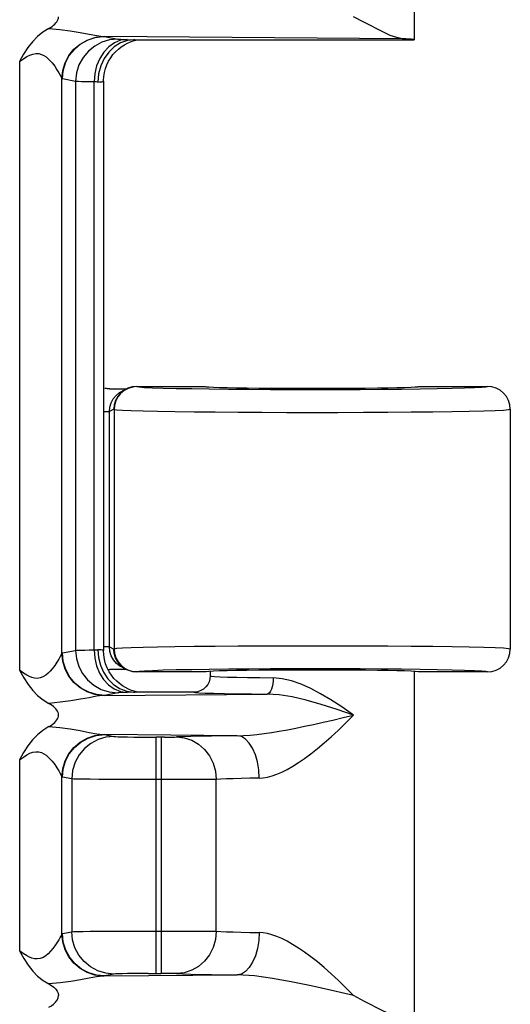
# Model space of a CAD drawing. Header units: inches. Extents: x 0 to 56.7, y 0 to 36.7.
# Tile 49 of 50: x 52.092 to 52.844, y 21.711 to 23.22. Entities that reach past the tile are written whole.
import ezdxf

# ---------------------------------------------------------------- set-up
doc = ezdxf.new("R2010")
doc.units = ezdxf.units.IN
doc.header["$LTSCALE"] = 3.116667
doc.header["$MEASUREMENT"] = 0
doc.layers.add('_104129', color=7, linetype='CONTINUOUS')
doc.layers.add('_145643', color=7, linetype='CONTINUOUS')

msp = doc.modelspace()

# ---------------------------------------------------------------- linework, layer by layer
at = {"layer": '_104129', "color": 7, "linetype": 'Continuous'}
for p, q in [((52.2298, 22.654), (52.2419, 22.6541)), ((52.2419, 22.6541), (52.2557, 22.6542)), ((52.2446, 22.6484), (52.2484, 22.6507)), ((52.2553, 22.6541), (52.2484, 22.6507)), ((52.2709, 22.6578), (52.3761, 22.6578)), ((52.7036, 22.6578), (52.8086, 22.6578)), ((52.2393, 22.6441), (52.2446, 22.6484)), ((52.229, 22.6193), (52.2297, 22.6261)), ((52.8436, 22.6228), (52.8436, 22.2553)), ((52.2297, 22.2518), (52.229, 22.2587)), ((52.2451, 22.2293), (52.24, 22.2333)), ((52.2484, 22.2274), (52.2451, 22.2293)), ((52.2508, 22.2263), (52.2484, 22.2274)), ((52.2484, 22.2274), (52.2553, 22.224)), ((52.2411, 22.224), (52.2298, 22.224)), ((52.2557, 22.2238), (52.2411, 22.224)), ((52.3761, 22.2203), (52.2709, 22.2203)), ((52.8086, 22.2203), (52.7036, 22.2203))]:
    msp.add_line(p, q, dxfattribs=at)
at = {"layer": '_104129', "color": 9, "linetype": 'Continuous'}
for p, q in [((52.2709, 22.6578), (52.2713, 22.6576)), ((52.5102, 22.6531), (52.5448, 22.6531)), ((52.2462, 22.647), (52.242, 22.6417)), ((52.22, 22.6193), (52.229, 22.6193)), ((52.236, 22.6228), (52.229, 22.6193)), ((52.229, 22.2587), (52.229, 22.6193)), ((52.236, 22.6228), (52.2363, 22.6226)), ((52.2363, 22.6226), (52.2363, 22.2554)), ((52.3914, 22.6187), (52.4264, 22.6184)), ((52.656, 22.6184), (52.6916, 22.6187)), ((52.229, 22.2587), (52.22, 22.2587)), ((52.229, 22.2587), (52.236, 22.2553)), ((52.2363, 22.2554), (52.236, 22.2553)), ((52.2646, 22.2211), (52.2713, 22.2204)), ((52.2713, 22.2204), (52.2709, 22.2203)), ((52.382, 22.2241), (52.3553, 22.2237)), ((52.5448, 22.225), (52.5102, 22.2249))]:
    msp.add_line(p, q, dxfattribs=at)
at = {"layer": '_104129', "color": 7, "linetype": 'Continuous'}
for points in [[(52.2298, 22.654), (52.2285, 22.654), (52.2272, 22.6541), (52.2259, 22.6542), (52.2246, 22.6544), (52.2233, 22.6546), (52.2221, 22.6548)], [(52.2553, 22.6541), (52.2515, 22.6519), (52.2462, 22.6475), (52.2418, 22.6422), (52.2386, 22.6362), (52.2366, 22.6296), (52.236, 22.6228)], [(52.2709, 22.6578), (52.2641, 22.6571), (52.2575, 22.6551), (52.2553, 22.6541)], [(52.8436, 22.6228), (52.8429, 22.6296), (52.8409, 22.6362), (52.8377, 22.6422), (52.8333, 22.6475), (52.8281, 22.6519), (52.822, 22.6551), (52.8154, 22.6571), (52.8086, 22.6578)], [(52.2297, 22.6261), (52.2317, 22.6327), (52.2349, 22.6388), (52.2393, 22.6441)], [(52.24, 22.2333), (52.2353, 22.2387), (52.2318, 22.2451), (52.2297, 22.2518)], [(52.2553, 22.224), (52.2515, 22.2262), (52.2462, 22.2305), (52.2418, 22.2358), (52.2386, 22.2419), (52.2366, 22.2485), (52.236, 22.2553)], [(52.8086, 22.2203), (52.8154, 22.221), (52.822, 22.223), (52.8281, 22.2262), (52.8333, 22.2305), (52.8377, 22.2358), (52.8409, 22.2419), (52.8429, 22.2484), (52.8436, 22.2553)], [(52.227, 22.2239), (52.2271, 22.2239), (52.2284, 22.224), (52.2298, 22.224)], [(52.2709, 22.2203), (52.2641, 22.2209), (52.2575, 22.2229), (52.2553, 22.224)]]:
    msp.add_lwpolyline(points, dxfattribs=at)
at = {"layer": '_104129', "color": 9, "linetype": 'Continuous'}
for points in [[(52.2713, 22.6576), (52.2643, 22.6569), (52.2577, 22.6548), (52.2515, 22.6515), (52.2462, 22.647)], [(52.2713, 22.6576), (52.2748, 22.657), (52.2827, 22.6564), (52.295, 22.6558), (52.3114, 22.6553), (52.3316, 22.6548), (52.3553, 22.6544), (52.382, 22.654)], [(52.382, 22.654), (52.4114, 22.6536), (52.4429, 22.6534), (52.476, 22.6532), (52.5102, 22.6531)], [(52.5448, 22.6531), (52.5794, 22.6531), (52.6133, 22.6533), (52.646, 22.6535), (52.677, 22.6537)], [(52.677, 22.6537), (52.7056, 22.6541), (52.7316, 22.6545), (52.7543, 22.6549), (52.7734, 22.6554), (52.7886, 22.656), (52.7997, 22.6566), (52.8063, 22.6572), (52.8086, 22.6578)], [(52.242, 22.6417), (52.2389, 22.6358), (52.2369, 22.6293), (52.2363, 22.6226)], [(52.2363, 22.6226), (52.2401, 22.622), (52.2489, 22.6214), (52.2625, 22.6209), (52.2806, 22.6203), (52.3029, 22.6198), (52.3292, 22.6194), (52.3588, 22.619), (52.3914, 22.6187)], [(52.6916, 22.6187), (52.7246, 22.619), (52.7545, 22.6195), (52.7807, 22.6199), (52.8028, 22.6204), (52.8204, 22.621), (52.8332, 22.6216), (52.841, 22.6222), (52.8436, 22.6228)], [(52.4264, 22.6184), (52.4632, 22.6182), (52.5012, 22.6181), (52.5398, 22.6181)], [(52.5398, 22.6181), (52.5794, 22.6181), (52.6184, 22.6182), (52.656, 22.6184)], [(52.5398, 22.26), (52.5012, 22.2599), (52.4632, 22.2598), (52.4264, 22.2596), (52.3914, 22.2594), (52.3588, 22.259), (52.3292, 22.2587), (52.3029, 22.2582), (52.2806, 22.2577), (52.2625, 22.2572), (52.2489, 22.2566), (52.2401, 22.256), (52.2363, 22.2554)], [(52.8436, 22.2553), (52.841, 22.2559), (52.8332, 22.2565), (52.8204, 22.2571), (52.8028, 22.2576), (52.7807, 22.2581), (52.7545, 22.2586), (52.7246, 22.259), (52.6916, 22.2593), (52.656, 22.2596), (52.6184, 22.2598), (52.5794, 22.2599), (52.5398, 22.26)], [(52.2363, 22.2554), (52.237, 22.2485), (52.239, 22.2418), (52.2424, 22.2357), (52.2469, 22.2303), (52.2522, 22.2261), (52.2581, 22.223), (52.2646, 22.2211)], [(52.3553, 22.2237), (52.3316, 22.2233), (52.3114, 22.2228), (52.295, 22.2222), (52.2827, 22.2217), (52.2748, 22.2211), (52.2713, 22.2204)], [(52.5102, 22.2249), (52.476, 22.2248), (52.4429, 22.2247), (52.4114, 22.2244), (52.382, 22.2241)], [(52.677, 22.2243), (52.646, 22.2246), (52.6133, 22.2248), (52.5794, 22.2249), (52.5448, 22.225)], [(52.8086, 22.2203), (52.8063, 22.2209), (52.7997, 22.2215), (52.7886, 22.2221), (52.7734, 22.2226), (52.7543, 22.2231), (52.7316, 22.2236), (52.7056, 22.224), (52.677, 22.2243)]]:
    msp.add_lwpolyline(points, dxfattribs=at)
at = {"layer": '_104129', "color": 7, "linetype": 'Continuous'}
for centre, start_param, end_param in [((52.5398, 22.6578), -3.141593, 0), ((52.5398, 22.2203), 6.283185, 9.424778)]:
    msp.add_ellipse(centre, major_axis=(0.1638, 0), ratio=0.017455, start_param=start_param, end_param=end_param, dxfattribs=at)
at = {"layer": '_145643', "color": 7, "linetype": 'Continuous'}
for p, q in [((52.6961, 23.7203), (52.6961, 23.1892)), ((52.6202, 23.2154), (52.6033, 23.2242)), ((52.268, 23.1892), (52.2664, 23.1892)), ((52.268, 23.1892), (52.6962, 23.1892)), ((52.231, 23.1616), (52.2345, 23.1664)), ((52.2278, 23.1564), (52.231, 23.1616)), ((52.22, 23.1254), (52.22, 22.2531)), ((52.2287, 22.2206), (52.2257, 22.2264)), ((52.3836, 22.2143), (52.3832, 22.2097)), ((52.3836, 22.2203), (52.3836, 22.2143)), ((52.6961, 22.2203), (52.6961, 21.6892)), ((52.2584, 22.1939), (52.2537, 22.1962)), ((52.2664, 22.1893), (52.268, 22.1893)), ((52.3586, 22.1892), (52.268, 22.1892)), ((52.6202, 21.7154), (52.6033, 21.7242))]:
    msp.add_line(p, q, dxfattribs=at)
at = {"layer": '_145643', "color": 9, "linetype": 'Continuous'}
for p, q in [((52.6778, 23.1906), (52.2218, 23.1942)), ((52.2218, 23.1942), (52.2419, 23.1901)), ((52.0915, 23.1557), (52.0915, 22.2228)), ((52.1563, 22.2488), (52.1563, 23.1297)), ((52.1772, 23.1252), (52.1571, 23.1292)), ((52.1772, 23.1252), (52.1772, 22.2533)), ((52.2087, 23.1244), (52.2055, 23.1245)), ((52.2055, 22.254), (52.2055, 23.1245)), ((52.1571, 22.2493), (52.1772, 22.2533)), ((52.2097, 22.2542), (52.2115, 22.2543)), ((52.3836, 22.2143), (52.3853, 22.2138)), ((52.2419, 22.1884), (52.2218, 22.1843)), ((52.2218, 22.1843), (52.4708, 22.1863)), ((52.4249, 22.1226), (52.2218, 22.1242)), ((52.2218, 22.1242), (52.2361, 22.1213)), ((52.3135, 22.1203), (52.3008, 22.1203)), ((52.3008, 21.7582), (52.3008, 22.1203)), ((52.3083, 22.1203), (52.3083, 21.7582)), ((52.3135, 22.1203), (52.3226, 22.1204)), ((52.0915, 22.0857), (52.0915, 21.7928)), ((52.1563, 21.8188), (52.1563, 22.0597)), ((52.1713, 22.0563), (52.1571, 22.0592)), ((52.1713, 22.0563), (52.1713, 21.8222)), ((52.3706, 22.0554), (52.3481, 22.0553)), ((52.3873, 22.0555), (52.3706, 22.0554)), ((52.3929, 22.0556), (52.3873, 22.0555)), ((52.3929, 21.8229), (52.3929, 22.0556)), ((52.1571, 21.8193), (52.1713, 21.8222)), ((52.2816, 21.8232), (52.322, 21.8232)), ((52.322, 21.8232), (52.3481, 21.8232)), ((52.3481, 21.8232), (52.3706, 21.8231)), ((52.2361, 21.7572), (52.2218, 21.7543)), ((52.2218, 21.7543), (52.4249, 21.7559)), ((52.2885, 21.7582), (52.3083, 21.7582))]:
    msp.add_line(p, q, dxfattribs=at)
at = {"layer": '_145643', "color": 7, "linetype": 'Continuous'}
for points in [[(52.1363, 23.2064), (52.1389, 23.2079), (52.1414, 23.2095), (52.1436, 23.2112), (52.1455, 23.213), (52.1472, 23.2148), (52.1486, 23.2167), (52.1497, 23.2186), (52.1505, 23.2205), (52.151, 23.2224), (52.1511, 23.2242)], [(52.6778, 23.1906), (52.6695, 23.1923), (52.6596, 23.1958), (52.6482, 23.201), (52.6202, 23.2154)], [(52.1363, 23.2064), (52.127, 23.2007), (52.1186, 23.1939), (52.1111, 23.1861), (52.1041, 23.1771), (52.0976, 23.167), (52.0915, 23.1557)], [(52.2463, 23.1843), (52.2366, 23.1783), (52.228, 23.1702), (52.221, 23.1604), (52.2158, 23.1492)], [(52.2345, 23.1664), (52.2385, 23.1708), (52.2428, 23.1748), (52.2473, 23.1783), (52.252, 23.1813), (52.2566, 23.1838), (52.2612, 23.1858), (52.2656, 23.1874), (52.2696, 23.1884), (52.2728, 23.1891), (52.2737, 23.1892)], [(52.2664, 23.1892), (52.257, 23.188), (52.2463, 23.1843)], [(52.6962, 23.1892), (52.6956, 23.1895), (52.694, 23.1897), (52.6914, 23.1899), (52.6878, 23.1901), (52.6833, 23.1904), (52.6778, 23.1906)], [(52.2158, 23.1492), (52.2126, 23.1368), (52.2115, 23.1242)], [(52.2204, 23.1329), (52.2214, 23.139), (52.223, 23.1451), (52.2252, 23.1509), (52.2278, 23.1564)], [(52.22, 23.1254), (52.22, 23.1266), (52.2204, 23.1329)], [(52.2115, 22.2543), (52.2124, 22.2425), (52.2153, 22.2307)], [(52.2257, 22.2264), (52.2233, 22.2327), (52.2214, 22.2394), (52.2203, 22.2465), (52.22, 22.2531)], [(52.2153, 22.2307), (52.2201, 22.2197), (52.2268, 22.2098), (52.235, 22.2015), (52.2447, 22.195)], [(52.0915, 22.2228), (52.0978, 22.2113), (52.1045, 22.2009), (52.1115, 22.1919), (52.1191, 22.184), (52.1274, 22.1774), (52.1363, 22.1721)], [(52.236, 22.2104), (52.2322, 22.2152), (52.2287, 22.2206)], [(52.2537, 22.1962), (52.2491, 22.199), (52.2445, 22.2023), (52.2402, 22.2061), (52.236, 22.2104)], [(52.3832, 22.2097), (52.3819, 22.2051), (52.3798, 22.2009), (52.3769, 22.1972), (52.3733, 22.1941), (52.3691, 22.1916), (52.3641, 22.1899), (52.3586, 22.1892)], [(52.2447, 22.195), (52.256, 22.1907), (52.2664, 22.1893)], [(52.2736, 22.1892), (52.2708, 22.1898), (52.2672, 22.1907), (52.263, 22.192), (52.2584, 22.1939)], [(52.1511, 22.1542), (52.151, 22.1561), (52.1505, 22.158), (52.1497, 22.1599), (52.1486, 22.1618), (52.1472, 22.1637), (52.1455, 22.1655), (52.1436, 22.1673), (52.1414, 22.169), (52.1389, 22.1706), (52.1363, 22.1721)], [(52.1363, 22.1364), (52.1389, 22.1379), (52.1414, 22.1395), (52.1436, 22.1412), (52.1455, 22.143), (52.1472, 22.1448), (52.1486, 22.1467), (52.1497, 22.1486), (52.1505, 22.1505), (52.151, 22.1524), (52.1511, 22.1542)], [(52.1363, 22.1364), (52.127, 22.1307), (52.1186, 22.1239), (52.1111, 22.1161), (52.1041, 22.1071), (52.0976, 22.097), (52.0915, 22.0857)], [(52.0915, 21.7928), (52.0978, 21.7813), (52.1045, 21.7709), (52.1115, 21.7619), (52.1191, 21.754), (52.1274, 21.7474), (52.1363, 21.7421)], [(52.1363, 21.7421), (52.1403, 21.7397), (52.1438, 21.7371), (52.1468, 21.7342), (52.1491, 21.7311), (52.1505, 21.7278), (52.1511, 21.7242)], [(52.1363, 21.7064), (52.1401, 21.7087), (52.1436, 21.7112), (52.1466, 21.7141), (52.149, 21.7172), (52.1504, 21.7206), (52.1511, 21.7242)], [(52.6778, 21.6906), (52.6695, 21.6923), (52.6596, 21.6958), (52.6482, 21.701), (52.6202, 21.7154)]]:
    msp.add_lwpolyline(points, dxfattribs=at)
at = {"layer": '_145643', "color": 9, "linetype": 'Continuous'}
for points in [[(52.1363, 23.2064), (52.1529, 23.205), (52.1688, 23.2029), (52.1842, 23.2003), (52.1981, 23.1977), (52.2096, 23.1956), (52.2188, 23.1943)], [(52.1563, 23.1297), (52.1576, 23.1419), (52.1612, 23.1539), (52.1669, 23.1648), (52.1747, 23.1745), (52.184, 23.1825), (52.1948, 23.1886), (52.2066, 23.1927), (52.2188, 23.1943)], [(52.1571, 23.1292), (52.1583, 23.1417), (52.1619, 23.1537), (52.1676, 23.1647), (52.1754, 23.1744), (52.1851, 23.1826), (52.1964, 23.1889), (52.2088, 23.1928), (52.2218, 23.1942)], [(52.2188, 23.1943), (52.2193, 23.1943), (52.2198, 23.1943), (52.2203, 23.1942), (52.2208, 23.1942), (52.2213, 23.1942), (52.2218, 23.1942)], [(52.2419, 23.1901), (52.2294, 23.1889), (52.2175, 23.1853), (52.2066, 23.1795), (52.1969, 23.1718), (52.1887, 23.162), (52.1824, 23.1507), (52.1785, 23.1383), (52.1772, 23.1252)], [(52.2561, 23.1895), (52.2463, 23.1882), (52.2368, 23.1844), (52.2281, 23.1783), (52.2205, 23.1703), (52.2142, 23.1605), (52.2095, 23.1493)], [(52.2419, 23.1901), (52.2428, 23.19), (52.2443, 23.1899), (52.2464, 23.1898), (52.2491, 23.1897), (52.2523, 23.1896), (52.268, 23.1892)], [(52.0915, 23.1557), (52.0974, 23.1599), (52.1027, 23.1632), (52.1073, 23.1656), (52.1116, 23.1672), (52.1162, 23.168), (52.1207, 23.1679), (52.1249, 23.1667), (52.1288, 23.1649), (52.1319, 23.1629), (52.1348, 23.1604), (52.1379, 23.1573), (52.1413, 23.1536), (52.1452, 23.1485), (52.1487, 23.1432), (52.1515, 23.1386), (52.1537, 23.1347), (52.1553, 23.1317), (52.1563, 23.1297)], [(52.2095, 23.1493), (52.2066, 23.1372), (52.2055, 23.1245)], [(52.1563, 23.1297), (52.1564, 23.1295), (52.1566, 23.1294), (52.1567, 23.1293), (52.1568, 23.1293), (52.157, 23.1292), (52.1571, 23.1292)], [(52.2055, 23.1245), (52.198, 23.1246), (52.1915, 23.1247), (52.1861, 23.1248), (52.1819, 23.1249), (52.1789, 23.125), (52.1772, 23.1252)], [(52.2115, 23.1242), (52.2106, 23.1243), (52.2087, 23.1244)], [(52.2115, 23.1242), (52.214, 23.1244), (52.2161, 23.1246), (52.2178, 23.1248), (52.219, 23.125), (52.2198, 23.1252), (52.22, 23.1254)], [(52.1563, 22.2488), (52.1553, 22.2468), (52.1537, 22.2439), (52.1515, 22.2399), (52.1487, 22.2352), (52.1452, 22.2301), (52.1414, 22.2251), (52.1383, 22.2215), (52.1352, 22.2185), (52.1314, 22.2154), (52.1272, 22.2128), (52.1229, 22.2112), (52.1185, 22.2104), (52.1143, 22.2107), (52.1103, 22.2118), (52.1065, 22.2132), (52.1025, 22.2154), (52.0974, 22.2186), (52.0915, 22.2228)], [(52.1563, 22.2488), (52.1564, 22.249), (52.1566, 22.2491), (52.1567, 22.2492), (52.1568, 22.2492), (52.157, 22.2493), (52.1571, 22.2493)], [(52.2188, 22.1842), (52.2066, 22.1858), (52.1948, 22.1899), (52.184, 22.196), (52.1747, 22.204), (52.1669, 22.2137), (52.1612, 22.2246), (52.1576, 22.2366), (52.1563, 22.2488)], [(52.2218, 22.1843), (52.2093, 22.1856), (52.1974, 22.1892), (52.1865, 22.1949), (52.1768, 22.2027), (52.1686, 22.2125), (52.1623, 22.2238), (52.1584, 22.2362), (52.1571, 22.2493)], [(52.1772, 22.2533), (52.1789, 22.2535), (52.1819, 22.2536), (52.1861, 22.2537), (52.1915, 22.2538), (52.198, 22.2539), (52.2055, 22.254)], [(52.1772, 22.2533), (52.1784, 22.2408), (52.182, 22.2288), (52.1877, 22.2178), (52.1955, 22.2081), (52.2052, 22.1999), (52.2165, 22.1936), (52.2289, 22.1897), (52.2419, 22.1884)], [(52.2055, 22.254), (52.2066, 22.254), (52.2097, 22.2542)], [(52.2055, 22.254), (52.2066, 22.2415), (52.2094, 22.2296)], [(52.22, 22.2531), (52.2198, 22.2533), (52.219, 22.2535), (52.2178, 22.2537), (52.2161, 22.2539), (52.214, 22.2541), (52.2115, 22.2543)], [(52.2094, 22.2296), (52.214, 22.2186), (52.22, 22.2089), (52.2276, 22.2007), (52.2364, 22.1944), (52.246, 22.1904), (52.2561, 22.189)], [(52.3853, 22.2138), (52.3903, 22.2133), (52.3986, 22.2129)], [(52.3986, 22.2129), (52.41, 22.2125), (52.4242, 22.2121), (52.4409, 22.2118), (52.4597, 22.2115), (52.4803, 22.2113)], [(52.4803, 22.2113), (52.4801, 22.2065), (52.4795, 22.2018), (52.4787, 22.1975), (52.4775, 22.1938), (52.476, 22.1907), (52.4744, 22.1883), (52.4726, 22.1869), (52.4708, 22.1863)], [(52.6033, 22.1542), (52.5855, 22.1667), (52.5684, 22.1776), (52.5527, 22.1869), (52.5377, 22.1947), (52.5228, 22.2014), (52.5082, 22.2065), (52.494, 22.2098), (52.4803, 22.2113)], [(52.2188, 22.1842), (52.2094, 22.1829), (52.1981, 22.1808), (52.1848, 22.1783), (52.1699, 22.1758), (52.1537, 22.1737), (52.1363, 22.1721)], [(52.2218, 22.1843), (52.2213, 22.1843), (52.2208, 22.1843), (52.2203, 22.1843), (52.2198, 22.1842), (52.2193, 22.1842), (52.2188, 22.1842)], [(52.268, 22.1892), (52.2523, 22.1889), (52.2491, 22.1888), (52.2464, 22.1887), (52.2443, 22.1886), (52.2428, 22.1885), (52.2419, 22.1884)], [(52.3586, 22.1892), (52.3606, 22.1888), (52.3663, 22.1883), (52.376, 22.1879), (52.3891, 22.1875), (52.4056, 22.1871), (52.425, 22.1868)], [(52.425, 22.1868), (52.4467, 22.1865), (52.4708, 22.1863)], [(52.6033, 22.1542), (52.5781, 22.1628), (52.5539, 22.1705), (52.5309, 22.1769), (52.5092, 22.1819), (52.4891, 22.1852), (52.4708, 22.1863)], [(52.4249, 22.1226), (52.4345, 22.1228), (52.4446, 22.1235), (52.4551, 22.1245), (52.4661, 22.1259), (52.4776, 22.1276), (52.4895, 22.1295), (52.5019, 22.1317), (52.5148, 22.1342), (52.5282, 22.137), (52.5421, 22.1399), (52.5565, 22.1432), (52.5715, 22.1466), (52.5872, 22.1503), (52.6033, 22.1542)], [(52.4587, 22.0576), (52.4649, 22.058), (52.4714, 22.0591), (52.4784, 22.061), (52.4857, 22.0636), (52.4934, 22.0669), (52.5016, 22.071), (52.5101, 22.0758), (52.519, 22.0814), (52.5283, 22.0878), (52.5379, 22.0949), (52.5479, 22.1028), (52.5583, 22.1115), (52.569, 22.1209), (52.5801, 22.1312), (52.5916, 22.1423), (52.6033, 22.1542)], [(52.1363, 22.1364), (52.1529, 22.135), (52.1688, 22.1329), (52.1842, 22.1303), (52.1981, 22.1277), (52.2096, 22.1256), (52.2188, 22.1243)], [(52.1563, 22.0597), (52.1576, 22.0719), (52.1612, 22.0839), (52.1669, 22.0948), (52.1747, 22.1045), (52.184, 22.1125), (52.1948, 22.1186), (52.2066, 22.1227), (52.2188, 22.1243)], [(52.1571, 22.0592), (52.1583, 22.0717), (52.1619, 22.0837), (52.1676, 22.0947), (52.1754, 22.1044), (52.1851, 22.1126), (52.1964, 22.1189), (52.2088, 22.1228), (52.2218, 22.1242)], [(52.2361, 22.1213), (52.2236, 22.1201), (52.2116, 22.1165), (52.2007, 22.1107), (52.191, 22.1029), (52.1828, 22.0932), (52.1766, 22.0819), (52.1727, 22.0694), (52.1713, 22.0563)], [(52.2188, 22.1243), (52.2193, 22.1243), (52.2198, 22.1243), (52.2203, 22.1242), (52.2208, 22.1242), (52.2213, 22.1242), (52.2218, 22.1242)], [(52.2361, 22.1213), (52.2384, 22.1211), (52.2426, 22.1209), (52.2489, 22.1207), (52.2569, 22.1206), (52.2664, 22.1204), (52.2771, 22.1204), (52.2885, 22.1203), (52.3008, 22.1203)], [(52.4249, 22.1226), (52.4043, 22.1223), (52.3856, 22.122), (52.3687, 22.1217), (52.354, 22.1213), (52.3417, 22.121), (52.3318, 22.1206)], [(52.4587, 22.0576), (52.458, 22.07), (52.456, 22.0823), (52.4528, 22.0934), (52.4486, 22.1032), (52.4435, 22.1112), (52.4378, 22.1173), (52.4314, 22.1212), (52.4249, 22.1226)], [(52.3226, 22.1204), (52.3265, 22.1204), (52.3295, 22.1205), (52.3318, 22.1206)], [(52.3318, 22.1206), (52.3436, 22.1193), (52.3552, 22.1155), (52.3657, 22.1094), (52.3749, 22.1014), (52.3825, 22.0916), (52.3881, 22.0804), (52.3917, 22.0681), (52.3929, 22.0556)], [(52.0915, 22.0857), (52.0974, 22.0899), (52.1027, 22.0932), (52.1073, 22.0956), (52.1116, 22.0972), (52.1162, 22.098), (52.1207, 22.0979), (52.1249, 22.0967), (52.1288, 22.0949), (52.1319, 22.0929), (52.1348, 22.0904), (52.1379, 22.0873), (52.1413, 22.0836), (52.1452, 22.0785), (52.1487, 22.0732), (52.1515, 22.0686), (52.1537, 22.0647), (52.1553, 22.0617), (52.1563, 22.0597)], [(52.1563, 22.0597), (52.1564, 22.0595), (52.1566, 22.0594), (52.1567, 22.0593), (52.1568, 22.0593), (52.157, 22.0592), (52.1571, 22.0592)], [(52.3083, 22.0553), (52.2816, 22.0553), (52.2628, 22.0553), (52.2449, 22.0554), (52.2281, 22.0555), (52.213, 22.0556), (52.1998, 22.0557), (52.1888, 22.0558), (52.1803, 22.056), (52.1744, 22.0561), (52.1713, 22.0563)], [(52.3481, 22.0553), (52.322, 22.0553), (52.3083, 22.0553)], [(52.4587, 22.0576), (52.4442, 22.0573), (52.4308, 22.057), (52.4189, 22.0567), (52.4085, 22.0564), (52.3998, 22.056), (52.3929, 22.0556)], [(52.1563, 21.8188), (52.1554, 21.8168), (52.1537, 21.8139), (52.1514, 21.8097), (52.1486, 21.8051), (52.1456, 21.8006), (52.1423, 21.7963), (52.1389, 21.7922), (52.1353, 21.7885), (52.1314, 21.7853), (52.1273, 21.7828), (52.1229, 21.7812), (52.1185, 21.7804), (52.1144, 21.7807), (52.1103, 21.7818), (52.1064, 21.7833), (52.1021, 21.7856), (52.0971, 21.7888), (52.0915, 21.7928)], [(52.1563, 21.8188), (52.1564, 21.819), (52.1566, 21.8191), (52.1567, 21.8192), (52.1568, 21.8192), (52.157, 21.8193), (52.1571, 21.8193)], [(52.2188, 21.7542), (52.2066, 21.7558), (52.1948, 21.7599), (52.184, 21.766), (52.1747, 21.774), (52.1669, 21.7837), (52.1612, 21.7946), (52.1576, 21.8066), (52.1563, 21.8188)], [(52.2218, 21.7543), (52.2093, 21.7556), (52.1974, 21.7592), (52.1865, 21.7649), (52.1768, 21.7727), (52.1686, 21.7825), (52.1623, 21.7938), (52.1584, 21.8062), (52.1571, 21.8193)], [(52.1713, 21.8222), (52.1744, 21.8224), (52.1803, 21.8225), (52.1888, 21.8227), (52.1998, 21.8228), (52.213, 21.8229), (52.2282, 21.823), (52.2449, 21.8231), (52.2628, 21.8232), (52.2816, 21.8232)], [(52.2361, 21.7572), (52.2235, 21.7585), (52.2113, 21.7622), (52.2001, 21.7682), (52.1903, 21.7763), (52.1823, 21.7861), (52.1763, 21.7973), (52.1726, 21.8095), (52.1713, 21.8222)], [(52.3929, 21.8229), (52.3917, 21.8104), (52.3881, 21.7981), (52.3825, 21.7869), (52.3749, 21.7771), (52.3657, 21.769), (52.3552, 21.763), (52.3436, 21.7592), (52.3318, 21.7579)], [(52.3706, 21.8231), (52.3873, 21.823), (52.3929, 21.8229)], [(52.3929, 21.8229), (52.3998, 21.8225), (52.4085, 21.8221), (52.4189, 21.8218), (52.4308, 21.8215), (52.4442, 21.8212), (52.4587, 21.8209)], [(52.4587, 21.8209), (52.458, 21.8085), (52.456, 21.7962), (52.4528, 21.7851), (52.4486, 21.7753), (52.4435, 21.7673), (52.4378, 21.7612), (52.4314, 21.7573), (52.4249, 21.7559)], [(52.6033, 21.7242), (52.5916, 21.7362), (52.5801, 21.7473), (52.569, 21.7576), (52.5582, 21.7671), (52.5478, 21.7758), (52.5378, 21.7837), (52.5282, 21.7908), (52.5189, 21.7972), (52.5099, 21.8028), (52.5014, 21.8076), (52.4932, 21.8117), (52.4855, 21.815), (52.4782, 21.8176), (52.4713, 21.8194), (52.4648, 21.8205), (52.4587, 21.8209)], [(52.2188, 21.7542), (52.2094, 21.7529), (52.1981, 21.7508), (52.1848, 21.7483), (52.1699, 21.7458), (52.1537, 21.7437), (52.1363, 21.7421)], [(52.2218, 21.7543), (52.2213, 21.7543), (52.2208, 21.7543), (52.2203, 21.7543), (52.2198, 21.7542), (52.2193, 21.7542), (52.2188, 21.7542)], [(52.2885, 21.7582), (52.2771, 21.7581), (52.2664, 21.758), (52.2569, 21.7579), (52.2489, 21.7578), (52.2426, 21.7576), (52.2384, 21.7574), (52.2361, 21.7572)], [(52.3318, 21.7579), (52.3295, 21.758), (52.3265, 21.7581), (52.3226, 21.7581), (52.3182, 21.7582), (52.3083, 21.7582)], [(52.3318, 21.7579), (52.3417, 21.7575), (52.354, 21.7572), (52.3687, 21.7568), (52.3855, 21.7565), (52.4043, 21.7562), (52.4249, 21.7559)], [(52.6033, 21.7242), (52.57, 21.7321), (52.5381, 21.7394), (52.5079, 21.7456), (52.479, 21.7507), (52.4513, 21.7545), (52.4249, 21.7559)]]:
    msp.add_lwpolyline(points, dxfattribs=at)

doc.saveas('drawing.dxf')
